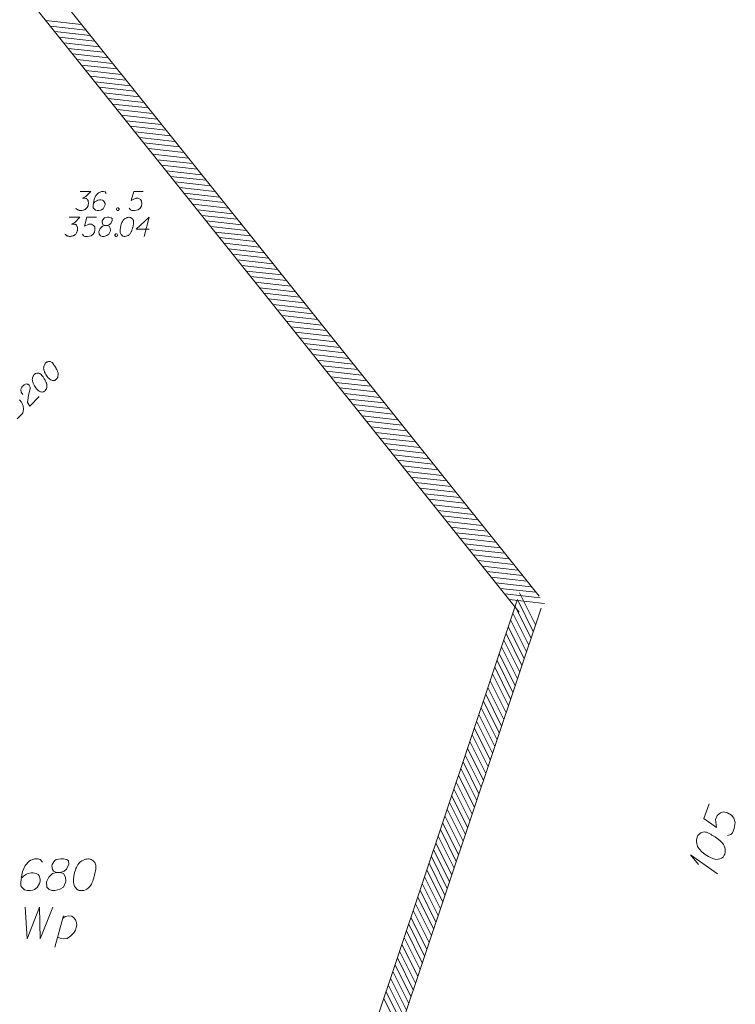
# Model space of a CAD drawing. Header units: metres. Extents: x 5555129 to 5556676, y 5635595 to 5636517.
# Tile 248 of 255: x 5556648 to 5556676, y 5636167 to 5636205. Entities that reach past the tile are written whole.
import ezdxf

# ---------------------------------------------------------------- set-up
doc = ezdxf.new("R2010")
doc.units = ezdxf.units.M
doc.header["$MEASUREMENT"] = 0
doc.linetypes.add('PRZER1-1', pattern=[2, 1, -1])
doc.layers.add('#digitalizacja', color=7, linetype='Continuous', lineweight=18)
doc.layers.add('#zakres', color=7, linetype='Continuous', lineweight=18)
for name, color, linetype, lineweight, true_color in [('GEPADR_O', 7, 'Continuous', 18, 0x0a0909), ('GESDZI_O', 7, 'Continuous', 18, 0x0a0909), ('GESUZY_O', 7, 'PRZER1-1', 18, 0x008000)]:
    doc.layers.add(name, color=color, linetype=linetype, lineweight=lineweight, true_color=true_color)

# ---------------------------------------------------------------- blocks, each defined once
blk = doc.blocks.new('*U1751')
at = {"layer": 'GEPADR_O', "color": 7, "linetype": 'ByBlock', "lineweight": 18}
for q in [(5555560.491, 5636413.411), (5555559.746, 5636413.78)]:
    blk.add_line((5555559.434, 5636414.158), q, dxfattribs=at)
blk = doc.blocks.new('*U1799')
at = {"layer": 'GESUZY_O', "color": 96, "linetype": 'ByBlock', "lineweight": 18, "true_color": 0x008000}
blk.add_line((5555534.478, 5636410.534), (5555534.812, 5636411.764), dxfattribs=at)
at = {"layer": 'GESUZY_O', "color": 96, "linetype": 'ByBlock', "lineweight": 18, "true_color": 0x008000, "flags": 128}
blk.add_lwpolyline([(5555534.783, 5636411.656), (5555534.881, 5636411.735), (5555535.029, 5636411.764), (5555535.147, 5636411.744), (5555535.226, 5636411.685), (5555535.285, 5636411.607), (5555535.324, 5636411.498), (5555535.334, 5636411.4), (5555535.314, 5636411.311), (5555535.285, 5636411.203), (5555535.206, 5636411.085), (5555535.108, 5636410.977), (5555534.96, 5636410.878), (5555534.832, 5636410.859), (5555534.714, 5636410.869), (5555534.586, 5636410.937)], dxfattribs=at)

msp = doc.modelspace()

# ---------------------------------------------------------------- linework, layer by layer
at = {"layer": '#digitalizacja', "color": 36, "linetype": 'Continuous', "lineweight": 18, "true_color": 0x803300, "flags": 128}
for points in [[(5556650.044, 5636198.519), (5556650.458, 5636198.519), (5556650.263, 5636198.318), (5556650.133, 5636198.253), (5556650.239, 5636198.253), (5556650.263, 5636198.248), (5556650.275, 5636198.242), (5556650.286, 5636198.236), (5556650.298, 5636198.23), (5556650.322, 5636198.212), (5556650.334, 5636198.194), (5556650.345, 5636198.177), (5556650.351, 5636198.159), (5556650.363, 5636198.118), (5556650.369, 5636198.082), (5556650.369, 5636198.064), (5556650.369, 5636198.041), (5556650.363, 5636198.005), (5556650.357, 5636197.982), (5556650.351, 5636197.958), (5556650.345, 5636197.94), (5556650.34, 5636197.929), (5556650.334, 5636197.917), (5556650.328, 5636197.905), (5556650.316, 5636197.887), (5556650.298, 5636197.864), (5556650.28, 5636197.846), (5556650.269, 5636197.834), (5556650.251, 5636197.822), (5556650.233, 5636197.811), (5556650.21, 5636197.799), (5556650.198, 5636197.793), (5556650.156, 5636197.781), (5556650.121, 5636197.775), (5556650.097, 5636197.769), (5556650.056, 5636197.769), (5556650.009, 5636197.775), (5556649.991, 5636197.781), (5556649.973, 5636197.787), (5556649.956, 5636197.793), (5556649.938, 5636197.805), (5556649.92, 5636197.816), (5556649.891, 5636197.84), (5556649.873, 5636197.864)], [(5556651.066, 5636198.437), (5556651.019, 5636198.501), (5556650.965, 5636198.519), (5556650.883, 5636198.519), (5556650.824, 5636198.496), (5556650.788, 5636198.484), (5556650.759, 5636198.466), (5556650.664, 5636198.36), (5556650.599, 5636198.218), (5556650.582, 5636198.141), (5556650.558, 5636197.97), (5556650.558, 5636197.881), (5556650.582, 5636197.846), (5556650.629, 5636197.799), (5556650.647, 5636197.787), (5556650.706, 5636197.769), (5556650.782, 5636197.769), (5556650.841, 5636197.781), (5556650.883, 5636197.793), (5556650.942, 5636197.84), (5556651.001, 5636197.935), (5556651.019, 5636197.994), (5556651.019, 5636198.041), (5556650.989, 5636198.118), (5556650.965, 5636198.147), (5556650.924, 5636198.171), (5556650.853, 5636198.188), (5556650.8, 5636198.188), (5556650.735, 5636198.171), (5556650.694, 5636198.153), (5556650.623, 5636198.106), (5556650.588, 5636198.076), (5556650.57, 5636198.059)], [(5556652.518, 5636198.519), (5556652.146, 5636198.519), (5556652.052, 5636198.165), (5556652.223, 5636198.253), (5556652.323, 5636198.253), (5556652.406, 5636198.2), (5556652.453, 5636198.141), (5556652.465, 5636198.041), (5556652.448, 5636197.94), (5556652.4, 5636197.858), (5556652.318, 5636197.793), (5556652.176, 5636197.769), (5556652.07, 5636197.769), (5556652.016, 5636197.793), (5556651.969, 5636197.858)], [(5556651.503, 5636197.87), (5556651.532, 5636197.87), (5556651.55, 5636197.858), (5556651.568, 5636197.834), (5556651.568, 5636197.805), (5556651.55, 5636197.781), (5556651.532, 5636197.769), (5556651.503, 5636197.769), (5556651.485, 5636197.781), (5556651.467, 5636197.805), (5556651.467, 5636197.834), (5556651.485, 5636197.858), (5556651.503, 5636197.87)], [(5556649.615, 5636197.504), (5556650.028, 5636197.504), (5556649.834, 5636197.303), (5556649.704, 5636197.238), (5556649.81, 5636197.238), (5556649.834, 5636197.232), (5556649.845, 5636197.226), (5556649.857, 5636197.221), (5556649.869, 5636197.215), (5556649.893, 5636197.197), (5556649.904, 5636197.179), (5556649.916, 5636197.161), (5556649.922, 5636197.144), (5556649.934, 5636197.102), (5556649.94, 5636197.067), (5556649.94, 5636197.049), (5556649.94, 5636197.026), (5556649.934, 5636196.99), (5556649.928, 5636196.967), (5556649.922, 5636196.943), (5556649.916, 5636196.925), (5556649.91, 5636196.913), (5556649.904, 5636196.902), (5556649.899, 5636196.89), (5556649.887, 5636196.872), (5556649.869, 5636196.848), (5556649.851, 5636196.831), (5556649.84, 5636196.819), (5556649.822, 5636196.807), (5556649.804, 5636196.795), (5556649.78, 5636196.784), (5556649.769, 5636196.778), (5556649.727, 5636196.766), (5556649.692, 5636196.76), (5556649.668, 5636196.754), (5556649.627, 5636196.754), (5556649.58, 5636196.76), (5556649.562, 5636196.766), (5556649.544, 5636196.772), (5556649.526, 5636196.778), (5556649.509, 5636196.789), (5556649.491, 5636196.801), (5556649.462, 5636196.825), (5556649.444, 5636196.848)], [(5556650.678, 5636197.504), (5556650.306, 5636197.504), (5556650.211, 5636197.15), (5556650.383, 5636197.238), (5556650.483, 5636197.238), (5556650.566, 5636197.185), (5556650.613, 5636197.126), (5556650.625, 5636197.026), (5556650.607, 5636196.925), (5556650.56, 5636196.843), (5556650.477, 5636196.778), (5556650.336, 5636196.754), (5556650.229, 5636196.754), (5556650.176, 5636196.778), (5556650.129, 5636196.843)], [(5556651.015, 5636197.179), (5556651.097, 5636197.179), (5556651.121, 5636197.185), (5556651.192, 5636197.215), (5556651.245, 5636197.262), (5556651.304, 5636197.374), (5556651.298, 5636197.457), (5556651.257, 5636197.486), (5556651.174, 5636197.504), (5556651.115, 5636197.504), (5556651.003, 5636197.486), (5556650.967, 5636197.457), (5556650.908, 5636197.368), (5556650.902, 5636197.339), (5556650.914, 5636197.25), (5556650.938, 5636197.215), (5556651.015, 5636197.179), (5556650.92, 5636197.156), (5556650.832, 5636197.067), (5556650.784, 5636196.978), (5556650.778, 5636196.949), (5556650.784, 5636196.837), (5556650.837, 5636196.778), (5556650.908, 5636196.754), (5556650.979, 5636196.754), (5556651.091, 5636196.784), (5556651.174, 5636196.837), (5556651.227, 5636196.943), (5556651.233, 5636196.978), (5556651.227, 5636197.073), (5556651.18, 5636197.156), (5556651.097, 5636197.179)], [(5556651.965, 5636197.504), (5556651.953, 5636197.504), (5556651.918, 5636197.498), (5556651.894, 5636197.492), (5556651.877, 5636197.486), (5556651.847, 5636197.474), (5556651.812, 5636197.457), (5556651.782, 5636197.439), (5556651.753, 5636197.415), (5556651.735, 5636197.392), (5556651.717, 5636197.362), (5556651.7, 5636197.333), (5556651.682, 5636197.297), (5556651.67, 5636197.274), (5556651.658, 5636197.238), (5556651.641, 5636197.179), (5556651.623, 5636197.091), (5556651.611, 5636197.02), (5556651.611, 5636196.955), (5556651.617, 5636196.908), (5556651.641, 5636196.854), (5556651.658, 5636196.825), (5556651.688, 5636196.789), (5556651.723, 5636196.766), (5556651.741, 5636196.76), (5556651.776, 5636196.754), (5556651.806, 5636196.754), (5556651.853, 5636196.76), (5556651.894, 5636196.772), (5556651.924, 5636196.789), (5556651.965, 5636196.819), (5556651.983, 5636196.837), (5556652.007, 5636196.86), (5556652.024, 5636196.884), (5556652.036, 5636196.902), (5556652.048, 5636196.931), (5556652.054, 5636196.943), (5556652.066, 5636196.973), (5556652.078, 5636197.008), (5556652.089, 5636197.043), (5556652.095, 5636197.067), (5556652.101, 5636197.085), (5556652.107, 5636197.108), (5556652.119, 5636197.161), (5556652.125, 5636197.191), (5556652.131, 5636197.221), (5556652.137, 5636197.262), (5556652.142, 5636197.315), (5556652.142, 5636197.333), (5556652.137, 5636197.356), (5556652.131, 5636197.38), (5556652.113, 5636197.415), (5556652.095, 5636197.439), (5556652.078, 5636197.457), (5556652.054, 5636197.474), (5556652.03, 5636197.486), (5556652.013, 5636197.492), (5556651.995, 5636197.498), (5556651.965, 5636197.504)], [(5556652.751, 5636197.032), (5556652.243, 5636197.032), (5556652.751, 5636197.504), (5556652.55, 5636196.754)], [(5556651.446, 5636196.854), (5556651.475, 5636196.854), (5556651.493, 5636196.843), (5556651.511, 5636196.819), (5556651.511, 5636196.789), (5556651.493, 5636196.766), (5556651.475, 5636196.754), (5556651.446, 5636196.754), (5556651.428, 5636196.766), (5556651.41, 5636196.789), (5556651.41, 5636196.819), (5556651.428, 5636196.843), (5556651.446, 5636196.854)], [(5556648.692, 5636191.792), (5556648.684, 5636191.783), (5556648.663, 5636191.754), (5556648.651, 5636191.733), (5556648.643, 5636191.716), (5556648.63, 5636191.687), (5556648.618, 5636191.649), (5556648.61, 5636191.616), (5556648.606, 5636191.578), (5556648.61, 5636191.549), (5556648.619, 5636191.516), (5556648.628, 5636191.482), (5556648.64, 5636191.445), (5556648.649, 5636191.42), (5556648.666, 5636191.386), (5556648.696, 5636191.332), (5556648.746, 5636191.258), (5556648.788, 5636191.199), (5556648.835, 5636191.154), (5556648.872, 5636191.125), (5556648.927, 5636191.104), (5556648.96, 5636191.096), (5556649.006, 5636191.092), (5556649.048, 5636191.101), (5556649.065, 5636191.11), (5556649.094, 5636191.131), (5556649.114, 5636191.152), (5556649.143, 5636191.19), (5556649.164, 5636191.227), (5556649.172, 5636191.261), (5556649.18, 5636191.311), (5556649.18, 5636191.336), (5556649.18, 5636191.369), (5556649.175, 5636191.398), (5556649.171, 5636191.419), (5556649.158, 5636191.448), (5556649.154, 5636191.461), (5556649.141, 5636191.49), (5556649.124, 5636191.523), (5556649.107, 5636191.557), (5556649.095, 5636191.577), (5556649.086, 5636191.594), (5556649.073, 5636191.615), (5556649.044, 5636191.661), (5556649.027, 5636191.686), (5556649.01, 5636191.71), (5556648.985, 5636191.744), (5556648.951, 5636191.785), (5556648.938, 5636191.798), (5556648.918, 5636191.81), (5556648.897, 5636191.822), (5556648.859, 5636191.835), (5556648.83, 5636191.839), (5556648.805, 5636191.838), (5556648.775, 5636191.834), (5556648.75, 5636191.825), (5556648.734, 5636191.817), (5556648.717, 5636191.809), (5556648.692, 5636191.792)], [(5556648.249, 5636191.342), (5556648.24, 5636191.333), (5556648.22, 5636191.304), (5556648.207, 5636191.283), (5556648.199, 5636191.266), (5556648.187, 5636191.237), (5556648.175, 5636191.199), (5556648.166, 5636191.166), (5556648.163, 5636191.128), (5556648.167, 5636191.099), (5556648.176, 5636191.065), (5556648.184, 5636191.032), (5556648.197, 5636190.995), (5556648.205, 5636190.97), (5556648.222, 5636190.936), (5556648.252, 5636190.882), (5556648.303, 5636190.808), (5556648.345, 5636190.749), (5556648.391, 5636190.704), (5556648.429, 5636190.675), (5556648.483, 5636190.654), (5556648.517, 5636190.646), (5556648.563, 5636190.642), (5556648.605, 5636190.651), (5556648.621, 5636190.66), (5556648.65, 5636190.681), (5556648.671, 5636190.702), (5556648.7, 5636190.739), (5556648.72, 5636190.777), (5556648.729, 5636190.811), (5556648.737, 5636190.861), (5556648.736, 5636190.886), (5556648.736, 5636190.919), (5556648.732, 5636190.948), (5556648.727, 5636190.969), (5556648.715, 5636190.998), (5556648.71, 5636191.011), (5556648.698, 5636191.04), (5556648.681, 5636191.073), (5556648.664, 5636191.107), (5556648.651, 5636191.127), (5556648.643, 5636191.144), (5556648.63, 5636191.165), (5556648.6, 5636191.211), (5556648.584, 5636191.236), (5556648.567, 5636191.26), (5556648.541, 5636191.294), (5556648.508, 5636191.335), (5556648.495, 5636191.348), (5556648.474, 5636191.36), (5556648.453, 5636191.372), (5556648.415, 5636191.385), (5556648.386, 5636191.389), (5556648.361, 5636191.388), (5556648.332, 5636191.384), (5556648.307, 5636191.375), (5556648.29, 5636191.367), (5556648.274, 5636191.358), (5556648.249, 5636191.342)], [(5556647.791, 5636190.541), (5556647.732, 5636190.64), (5556647.715, 5636190.724), (5556647.731, 5636190.782), (5556647.756, 5636190.833), (5556647.78, 5636190.866), (5556647.801, 5636190.887), (5556647.843, 5636190.921), (5556647.876, 5636190.938), (5556647.892, 5636190.946), (5556647.93, 5636190.959), (5556647.959, 5636190.955), (5556647.984, 5636190.947), (5556648.001, 5636190.939), (5556648.022, 5636190.927), (5556648.043, 5636190.906), (5556648.06, 5636190.881), (5556648.068, 5636190.864), (5556648.077, 5636190.839), (5556648.081, 5636190.81), (5556648.082, 5636190.785), (5556648.017, 5636190.509), (5556647.977, 5636190.225), (5556648.062, 5636190.083), (5556648.439, 5636190.466)], [(5556647.663, 5636190.335), (5556647.701, 5636190.29), (5556647.718, 5636190.265), (5556647.735, 5636190.24), (5556647.752, 5636190.215), (5556647.764, 5636190.186), (5556647.781, 5636190.152), (5556647.803, 5636190.098), (5556647.811, 5636190.073), (5556647.824, 5636189.994), (5556647.821, 5636189.94), (5556647.808, 5636189.885), (5556647.788, 5636189.831), (5556647.763, 5636189.789), (5556647.73, 5636189.747), (5556647.569, 5636189.583)]]:
    msp.add_lwpolyline(points, dxfattribs=at)
at = {"layer": '#zakres', "color": 134, "linetype": 'Continuous', "lineweight": 18}
for p, q in [((5556668.062, 5636182.62), (5556646.462, 5636209.62)), ((5556667.281, 5636181.995), (5556645.681, 5636208.995)), ((5556648.697, 5636205.233), (5556650.089, 5636205.078)), ((5556648.872, 5636205.014), (5556650.264, 5636204.86)), ((5556649.047, 5636204.796), (5556650.439, 5636204.641)), ((5556649.222, 5636204.577), (5556650.613, 5636204.422)), ((5556649.397, 5636204.358), (5556650.788, 5636204.204)), ((5556649.572, 5636204.14), (5556650.963, 5636203.985)), ((5556649.747, 5636203.921), (5556651.138, 5636203.766)), ((5556649.922, 5636203.702), (5556651.313, 5636203.548)), ((5556650.097, 5636203.484), (5556651.488, 5636203.329)), ((5556650.271, 5636203.265), (5556651.663, 5636203.111)), ((5556650.446, 5636203.047), (5556651.838, 5636202.892)), ((5556650.621, 5636202.828), (5556652.013, 5636202.673)), ((5556650.796, 5636202.609), (5556652.188, 5636202.455)), ((5556650.971, 5636202.391), (5556652.363, 5636202.236)), ((5556651.146, 5636202.172), (5556652.537, 5636202.017)), ((5556651.321, 5636201.953), (5556652.712, 5636201.799)), ((5556651.496, 5636201.735), (5556652.887, 5636201.58)), ((5556651.671, 5636201.516), (5556653.062, 5636201.361)), ((5556651.846, 5636201.297), (5556653.237, 5636201.143)), ((5556652.021, 5636201.079), (5556653.412, 5636200.924)), ((5556652.196, 5636200.86), (5556653.587, 5636200.705)), ((5556652.37, 5636200.641), (5556653.762, 5636200.487)), ((5556652.545, 5636200.423), (5556653.937, 5636200.268)), ((5556652.72, 5636200.204), (5556654.112, 5636200.05)), ((5556652.895, 5636199.986), (5556654.287, 5636199.831)), ((5556653.07, 5636199.767), (5556654.462, 5636199.612)), ((5556653.245, 5636199.548), (5556654.636, 5636199.394)), ((5556653.42, 5636199.33), (5556654.811, 5636199.175)), ((5556653.595, 5636199.111), (5556654.986, 5636198.956)), ((5556653.77, 5636198.892), (5556655.161, 5636198.738)), ((5556653.945, 5636198.674), (5556655.336, 5636198.519)), ((5556654.12, 5636198.455), (5556655.511, 5636198.3)), ((5556654.295, 5636198.236), (5556655.686, 5636198.082)), ((5556654.469, 5636198.018), (5556655.861, 5636197.863)), ((5556654.644, 5636197.799), (5556656.036, 5636197.644)), ((5556654.819, 5636197.58), (5556656.211, 5636197.426)), ((5556654.994, 5636197.362), (5556656.386, 5636197.207)), ((5556655.169, 5636197.143), (5556656.561, 5636196.989)), ((5556655.344, 5636196.925), (5556656.735, 5636196.77)), ((5556655.519, 5636196.706), (5556656.91, 5636196.551)), ((5556655.694, 5636196.487), (5556657.085, 5636196.333)), ((5556655.869, 5636196.269), (5556657.26, 5636196.114)), ((5556656.044, 5636196.05), (5556657.435, 5636195.895)), ((5556656.219, 5636195.831), (5556657.61, 5636195.677)), ((5556656.393, 5636195.613), (5556657.785, 5636195.458)), ((5556656.568, 5636195.394), (5556657.96, 5636195.239)), ((5556656.743, 5636195.175), (5556658.135, 5636195.021)), ((5556656.918, 5636194.957), (5556658.31, 5636194.802)), ((5556657.093, 5636194.738), (5556658.485, 5636194.583)), ((5556657.268, 5636194.519), (5556658.659, 5636194.365)), ((5556657.443, 5636194.301), (5556658.834, 5636194.146)), ((5556657.618, 5636194.082), (5556659.009, 5636193.928)), ((5556657.793, 5636193.864), (5556659.184, 5636193.709)), ((5556657.968, 5636193.645), (5556659.359, 5636193.49)), ((5556658.143, 5636193.426), (5556659.534, 5636193.272)), ((5556658.318, 5636193.208), (5556659.709, 5636193.053)), ((5556658.492, 5636192.989), (5556659.884, 5636192.834)), ((5556658.667, 5636192.77), (5556660.059, 5636192.616)), ((5556658.842, 5636192.552), (5556660.234, 5636192.397)), ((5556659.017, 5636192.333), (5556660.409, 5636192.178)), ((5556659.192, 5636192.114), (5556660.584, 5636191.96)), ((5556659.367, 5636191.896), (5556660.758, 5636191.741)), ((5556659.542, 5636191.677), (5556660.933, 5636191.522)), ((5556659.717, 5636191.458), (5556661.108, 5636191.304)), ((5556659.892, 5636191.24), (5556661.283, 5636191.085)), ((5556660.067, 5636191.021), (5556661.458, 5636190.867)), ((5556660.242, 5636190.803), (5556661.633, 5636190.648)), ((5556660.417, 5636190.584), (5556661.808, 5636190.429)), ((5556660.591, 5636190.365), (5556661.983, 5636190.211)), ((5556660.766, 5636190.147), (5556662.158, 5636189.992)), ((5556660.941, 5636189.928), (5556662.333, 5636189.773)), ((5556661.116, 5636189.709), (5556662.508, 5636189.555)), ((5556661.291, 5636189.491), (5556662.683, 5636189.336)), ((5556661.466, 5636189.272), (5556662.857, 5636189.117)), ((5556661.641, 5636189.053), (5556663.032, 5636188.899)), ((5556661.816, 5636188.835), (5556663.207, 5636188.68)), ((5556661.991, 5636188.616), (5556663.382, 5636188.461)), ((5556662.166, 5636188.397), (5556663.557, 5636188.243)), ((5556662.341, 5636188.179), (5556663.732, 5636188.024)), ((5556662.516, 5636187.96), (5556663.907, 5636187.806)), ((5556662.69, 5636187.741), (5556664.082, 5636187.587)), ((5556662.865, 5636187.523), (5556664.257, 5636187.368)), ((5556663.04, 5636187.304), (5556664.432, 5636187.15)), ((5556663.215, 5636187.086), (5556664.607, 5636186.931)), ((5556663.39, 5636186.867), (5556664.782, 5636186.712)), ((5556663.565, 5636186.648), (5556664.956, 5636186.494)), ((5556663.74, 5636186.43), (5556665.131, 5636186.275)), ((5556663.915, 5636186.211), (5556665.306, 5636186.056)), ((5556664.09, 5636185.992), (5556665.481, 5636185.838)), ((5556664.265, 5636185.774), (5556665.656, 5636185.619)), ((5556664.44, 5636185.555), (5556665.831, 5636185.4)), ((5556664.614, 5636185.336), (5556666.006, 5636185.182)), ((5556664.789, 5636185.118), (5556666.181, 5636184.963)), ((5556664.964, 5636184.899), (5556666.356, 5636184.745)), ((5556665.139, 5636184.68), (5556666.531, 5636184.526)), ((5556665.314, 5636184.462), (5556666.706, 5636184.307)), ((5556665.489, 5636184.243), (5556666.88, 5636184.089)), ((5556665.664, 5636184.025), (5556667.055, 5636183.87)), ((5556665.839, 5636183.806), (5556667.23, 5636183.651)), ((5556666.014, 5636183.587), (5556667.405, 5636183.433)), ((5556666.189, 5636183.369), (5556667.58, 5636183.214)), ((5556666.364, 5636183.15), (5556667.755, 5636182.995)), ((5556666.539, 5636182.931), (5556667.93, 5636182.777)), ((5556666.713, 5636182.713), (5556668.105, 5636182.558)), ((5556667.923, 5636181.501), (5556667.299, 5636182.754)), ((5556652.597, 5636138.876), (5556667.197, 5636182.466)), ((5556666.888, 5636182.494), (5556668.28, 5636182.339)), ((5556667.834, 5636181.235), (5556667.21, 5636182.488)), ((5556653.546, 5636138.559), (5556668.146, 5636182.149)), ((5556667.657, 5636180.704), (5556667.032, 5636181.957)), ((5556667.745, 5636180.97), (5556667.121, 5636182.223)), ((5556667.568, 5636180.439), (5556666.943, 5636181.692)), ((5556667.39, 5636179.908), (5556666.765, 5636181.161)), ((5556667.479, 5636180.173), (5556666.854, 5636181.426)), ((5556667.301, 5636179.642), (5556666.677, 5636180.895)), ((5556667.123, 5636179.111), (5556666.499, 5636180.364)), ((5556667.212, 5636179.377), (5556666.588, 5636180.63)), ((5556667.034, 5636178.846), (5556666.41, 5636180.099)), ((5556666.945, 5636178.58), (5556666.321, 5636179.833)), ((5556666.767, 5636178.049), (5556666.143, 5636179.302)), ((5556666.856, 5636178.315), (5556666.232, 5636179.568)), ((5556666.678, 5636177.784), (5556666.054, 5636179.037)), ((5556666.5, 5636177.253), (5556665.876, 5636178.506)), ((5556666.589, 5636177.518), (5556665.965, 5636178.771)), ((5556666.412, 5636176.987), (5556665.787, 5636178.24)), ((5556666.234, 5636176.456), (5556665.609, 5636177.709)), ((5556666.323, 5636176.722), (5556665.698, 5636177.975)), ((5556666.145, 5636176.191), (5556665.52, 5636177.444)), ((5556665.967, 5636175.66), (5556665.343, 5636176.913)), ((5556666.056, 5636175.925), (5556665.432, 5636177.178)), ((5556665.878, 5636175.394), (5556665.254, 5636176.647)), ((5556665.7, 5636174.863), (5556665.076, 5636176.116)), ((5556665.789, 5636175.129), (5556665.165, 5636176.382)), ((5556665.611, 5636174.598), (5556664.987, 5636175.851)), ((5556665.522, 5636174.332), (5556664.898, 5636175.585)), ((5556665.344, 5636173.801), (5556664.72, 5636175.054)), ((5556665.433, 5636174.067), (5556664.809, 5636175.32)), ((5556665.255, 5636173.536), (5556664.631, 5636174.789)), ((5556665.078, 5636173.005), (5556664.453, 5636174.258)), ((5556665.167, 5636173.27), (5556664.542, 5636174.523)), ((5556664.989, 5636172.739), (5556664.364, 5636173.992)), ((5556664.811, 5636172.208), (5556664.187, 5636173.461)), ((5556664.9, 5636172.474), (5556664.275, 5636173.727)), ((5556664.722, 5636171.943), (5556664.098, 5636173.196)), ((5556664.544, 5636171.412), (5556663.92, 5636172.665)), ((5556664.633, 5636171.677), (5556664.009, 5636172.93)), ((5556664.455, 5636171.146), (5556663.831, 5636172.399)), ((5556664.277, 5636170.615), (5556663.653, 5636171.868)), ((5556664.366, 5636170.881), (5556663.742, 5636172.134)), ((5556664.188, 5636170.35), (5556663.564, 5636171.603)), ((5556664.099, 5636170.084), (5556663.475, 5636171.337)), ((5556663.922, 5636169.553), (5556663.297, 5636170.806)), ((5556664.011, 5636169.819), (5556663.386, 5636171.072)), ((5556663.833, 5636169.288), (5556663.208, 5636170.541)), ((5556663.655, 5636168.756), (5556663.031, 5636170.01)), ((5556663.744, 5636169.022), (5556663.119, 5636170.275)), ((5556663.566, 5636168.491), (5556662.942, 5636169.744)), ((5556663.388, 5636167.96), (5556662.764, 5636169.213)), ((5556663.477, 5636168.225), (5556662.853, 5636169.479)), ((5556663.299, 5636167.694), (5556662.675, 5636168.948)), ((5556663.121, 5636167.163), (5556662.497, 5636168.417)), ((5556663.21, 5636167.429), (5556662.586, 5636168.682)), ((5556663.032, 5636166.898), (5556662.408, 5636168.151)), ((5556662.854, 5636166.367), (5556662.23, 5636167.62)), ((5556662.943, 5636166.632), (5556662.319, 5636167.886)), ((5556662.766, 5636166.101), (5556662.141, 5636167.355)), ((5556662.588, 5636165.57), (5556661.963, 5636166.824)), ((5556662.677, 5636165.836), (5556662.052, 5636167.089))]:
    msp.add_line(p, q, dxfattribs=at)
at = {"layer": 'GEPADR_O', "color": 7, "linetype": 'Continuous', "lineweight": 18, "flags": 128}
for points in [[(5556674.746, 5636174.468), (5556674.531, 5636173.887), (5556675.031, 5636173.534), (5556674.991, 5636173.853), (5556675.049, 5636174.01), (5556675.18, 5636174.109), (5556675.299, 5636174.148), (5556675.463, 5636174.109), (5556675.61, 5636174.023), (5556675.712, 5636173.902), (5556675.766, 5636173.735), (5556675.721, 5636173.5), (5556675.659, 5636173.334), (5556675.592, 5636173.264), (5556675.463, 5636173.228)], [(5556674.269, 5636173.176), (5556674.262, 5636173.157), (5556674.251, 5636173.099), (5556674.246, 5636173.058), (5556674.245, 5636173.027), (5556674.247, 5636172.974), (5556674.254, 5636172.909), (5556674.264, 5636172.852), (5556674.284, 5636172.792), (5556674.311, 5636172.751), (5556674.347, 5636172.706), (5556674.383, 5636172.662), (5556674.428, 5636172.613), (5556674.458, 5636172.581), (5556674.507, 5636172.542), (5556674.589, 5636172.481), (5556674.717, 5636172.402), (5556674.821, 5636172.342), (5556674.923, 5636172.305), (5556675, 5636172.287), (5556675.097, 5636172.293), (5556675.153, 5636172.304), (5556675.225, 5636172.329), (5556675.283, 5636172.371), (5556675.302, 5636172.395), (5556675.332, 5636172.447), (5556675.349, 5636172.493), (5556675.367, 5636172.571), (5556675.372, 5636172.642), (5556675.362, 5636172.699), (5556675.339, 5636172.78), (5556675.322, 5636172.818), (5556675.299, 5636172.869), (5556675.272, 5636172.91), (5556675.251, 5636172.939), (5556675.212, 5636172.974), (5556675.197, 5636172.99), (5556675.157, 5636173.026), (5556675.109, 5636173.065), (5556675.06, 5636173.104), (5556675.027, 5636173.127), (5556675.003, 5636173.146), (5556674.969, 5636173.169), (5556674.893, 5636173.218), (5556674.85, 5636173.244), (5556674.807, 5636173.271), (5556674.746, 5636173.304), (5556674.666, 5636173.344), (5556674.639, 5636173.354), (5556674.598, 5636173.358), (5556674.558, 5636173.363), (5556674.492, 5636173.356), (5556674.445, 5636173.341), (5556674.407, 5636173.324), (5556674.366, 5636173.297), (5556674.334, 5636173.267), (5556674.314, 5636173.243), (5556674.295, 5636173.219), (5556674.269, 5636173.176)]]:
    msp.add_lwpolyline(points, dxfattribs=at)
at = {"layer": 'GESDZI_O', "color": 96, "linetype": 'Continuous', "lineweight": 18, "flags": 128}
for points in [[(5556648.558, 5636172.174), (5556648.479, 5636172.282), (5556648.391, 5636172.312), (5556648.253, 5636172.312), (5556648.155, 5636172.272), (5556648.095, 5636172.252), (5556648.046, 5636172.223), (5556647.889, 5636172.046), (5556647.781, 5636171.809), (5556647.751, 5636171.682), (5556647.712, 5636171.396), (5556647.712, 5636171.249), (5556647.751, 5636171.19), (5556647.83, 5636171.111), (5556647.859, 5636171.091), (5556647.958, 5636171.062), (5556648.086, 5636171.062), (5556648.184, 5636171.081), (5556648.253, 5636171.101), (5556648.351, 5636171.18), (5556648.45, 5636171.337), (5556648.479, 5636171.436), (5556648.479, 5636171.514), (5556648.43, 5636171.642), (5556648.391, 5636171.691), (5556648.322, 5636171.731), (5556648.204, 5636171.76), (5556648.115, 5636171.76), (5556648.007, 5636171.731), (5556647.938, 5636171.701), (5556647.82, 5636171.623), (5556647.761, 5636171.573), (5556647.731, 5636171.544)], [(5556649.119, 5636171.77), (5556649.257, 5636171.77), (5556649.296, 5636171.78), (5556649.414, 5636171.829), (5556649.503, 5636171.908), (5556649.601, 5636172.095), (5556649.591, 5636172.233), (5556649.522, 5636172.282), (5556649.385, 5636172.312), (5556649.286, 5636172.312), (5556649.099, 5636172.282), (5556649.04, 5636172.233), (5556648.942, 5636172.085), (5556648.932, 5636172.036), (5556648.952, 5636171.888), (5556648.991, 5636171.829), (5556649.119, 5636171.77), (5556648.961, 5636171.731), (5556648.814, 5636171.583), (5556648.735, 5636171.436), (5556648.725, 5636171.386), (5556648.735, 5636171.199), (5556648.824, 5636171.101), (5556648.942, 5636171.062), (5556649.06, 5636171.062), (5556649.247, 5636171.111), (5556649.385, 5636171.199), (5556649.473, 5636171.376), (5556649.483, 5636171.436), (5556649.473, 5636171.593), (5556649.394, 5636171.731), (5556649.257, 5636171.77)], [(5556650.369, 5636172.312), (5556650.349, 5636172.312), (5556650.29, 5636172.302), (5556650.251, 5636172.292), (5556650.221, 5636172.282), (5556650.172, 5636172.262), (5556650.113, 5636172.233), (5556650.064, 5636172.203), (5556650.014, 5636172.164), (5556649.985, 5636172.124), (5556649.955, 5636172.075), (5556649.926, 5636172.026), (5556649.896, 5636171.967), (5556649.877, 5636171.928), (5556649.857, 5636171.869), (5556649.827, 5636171.77), (5556649.798, 5636171.623), (5556649.778, 5636171.504), (5556649.778, 5636171.396), (5556649.788, 5636171.317), (5556649.827, 5636171.229), (5556649.857, 5636171.18), (5556649.906, 5636171.121), (5556649.965, 5636171.081), (5556649.995, 5636171.071), (5556650.054, 5636171.062), (5556650.103, 5636171.062), (5556650.182, 5636171.071), (5556650.251, 5636171.091), (5556650.3, 5636171.121), (5556650.369, 5636171.17), (5556650.398, 5636171.199), (5556650.438, 5636171.239), (5556650.467, 5636171.278), (5556650.487, 5636171.308), (5556650.506, 5636171.357), (5556650.516, 5636171.376), (5556650.536, 5636171.426), (5556650.556, 5636171.485), (5556650.575, 5636171.544), (5556650.585, 5636171.583), (5556650.595, 5636171.613), (5556650.605, 5636171.652), (5556650.625, 5636171.741), (5556650.635, 5636171.79), (5556650.644, 5636171.839), (5556650.654, 5636171.908), (5556650.664, 5636171.997), (5556650.664, 5636172.026), (5556650.654, 5636172.065), (5556650.644, 5636172.105), (5556650.615, 5636172.164), (5556650.585, 5636172.203), (5556650.556, 5636172.233), (5556650.516, 5636172.262), (5556650.477, 5636172.282), (5556650.447, 5636172.292), (5556650.418, 5636172.302), (5556650.369, 5636172.312)]]:
    msp.add_lwpolyline(points, dxfattribs=at)
at = {"layer": 'GESUZY_O', "color": 96, "linetype": 'Continuous', "lineweight": 18, "true_color": 0x008000, "flags": 128}
msp.add_lwpolyline([(5556647.888, 5636170.416), (5556647.967, 5636169.166), (5556648.449, 5636170.416), (5556648.478, 5636169.166), (5556648.97, 5636170.416)], dxfattribs=at)

# ---------------------------------------------------------------- block references
at = {"layer": 'GEPADR_O', "color": 7, "linetype": 'Continuous', "lineweight": 18}
msp.add_blockref('*U1751', (1114.572, -241.693), dxfattribs=at)
at = {"layer": 'GESUZY_O', "color": 96, "linetype": 'Continuous', "lineweight": 18, "true_color": 0x008000}
msp.add_blockref('*U1799', (1114.572, -241.693), dxfattribs=at)

doc.saveas('drawing.dxf')
